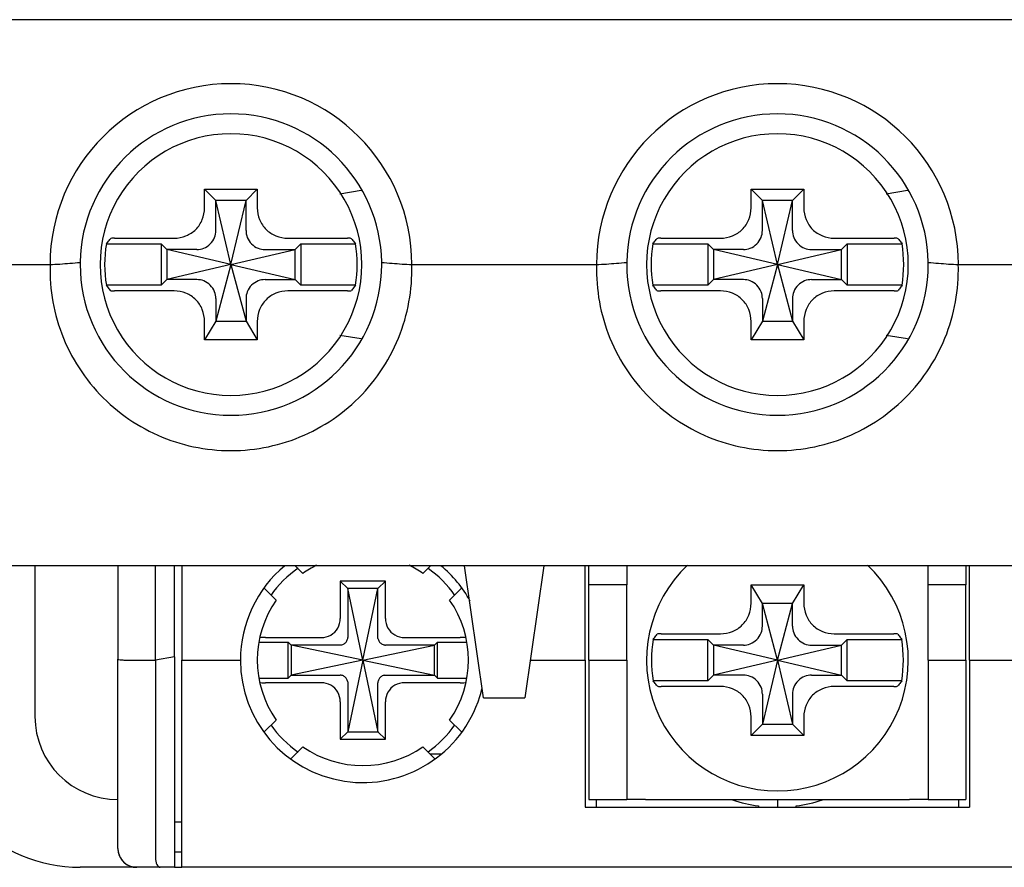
# Model space of a CAD drawing. Header units: millimetres. Extents: x -1854 to -1002, y -1254 to -1006.
# Tile 2 of 21: x -1840 to -1814, y -1179 to -1157. Entities that reach past the tile are written whole.
import ezdxf

# ---------------------------------------------------------------- set-up
doc = ezdxf.new("R2010")
doc.units = ezdxf.units.MM
doc.layers.add('BO', color=3, linetype='Continuous')

msp = doc.modelspace()

# ---------------------------------------------------------------- linework, layer by layer
at = {"layer": 'BO', "color": 7, "linetype": 'Continuous'}
for p, q in [((-1797.66685, -1156.94461), (-1842.06685, -1156.94461)), ((-1835.06685, -1161.44461), (-1833.66685, -1161.44461)), ((-1835.06685, -1161.93625), (-1835.06685, -1161.44461)), ((-1834.76685, -1161.74461), (-1835.06685, -1161.44461)), ((-1833.96685, -1161.74461), (-1833.66685, -1161.44461)), ((-1833.66685, -1161.44461), (-1833.66685, -1161.93625)), ((-1831.4809, -1161.56362), (-1830.914, -1161.46913)), ((-1820.56685, -1161.44461), (-1819.16685, -1161.44461)), ((-1820.56685, -1161.93625), (-1820.56685, -1161.44461)), ((-1820.26685, -1161.74461), (-1820.56685, -1161.44461)), ((-1819.46685, -1161.74461), (-1819.16685, -1161.44461)), ((-1819.16685, -1161.44461), (-1819.16685, -1161.93625)), ((-1816.9809, -1161.56362), (-1816.414, -1161.46913)), ((-1834.76685, -1162.50437), (-1834.76685, -1161.74461)), ((-1834.36685, -1163.44461), (-1834.76685, -1161.74461)), ((-1833.96685, -1161.74461), (-1834.76685, -1161.74461)), ((-1834.36685, -1163.44461), (-1833.96685, -1161.74461)), ((-1833.96685, -1162.50437), (-1833.96685, -1161.74461)), ((-1820.26685, -1162.50437), (-1820.26685, -1161.74461)), ((-1819.86685, -1163.44461), (-1820.26685, -1161.74461)), ((-1819.46685, -1161.74461), (-1820.26685, -1161.74461)), ((-1819.86685, -1163.44461), (-1819.46685, -1161.74461)), ((-1819.46685, -1162.50437), (-1819.46685, -1161.74461)), ((-1837.4608, -1162.74461), (-1835.87521, -1162.74461)), ((-1832.85849, -1162.74461), (-1831.2729, -1162.74461)), ((-1822.9608, -1162.74461), (-1821.37521, -1162.74461)), ((-1818.35849, -1162.74461), (-1816.7729, -1162.74461)), ((-1837.67268, -1162.89461), (-1836.21685, -1162.89461)), ((-1836.06685, -1163.04461), (-1836.21685, -1162.89461)), ((-1836.21685, -1162.89461), (-1836.21685, -1163.99461)), ((-1836.06685, -1163.04461), (-1836.06685, -1163.84461)), ((-1835.30709, -1163.04461), (-1836.06685, -1163.04461)), ((-1834.36685, -1163.44461), (-1836.06685, -1163.04461)), ((-1834.36685, -1163.44461), (-1832.66685, -1163.04461)), ((-1833.42661, -1163.04461), (-1832.66685, -1163.04461)), ((-1832.66685, -1163.04461), (-1832.51685, -1162.89461)), ((-1832.66685, -1163.84461), (-1832.66685, -1163.04461)), ((-1832.51685, -1162.89461), (-1831.06102, -1162.89461)), ((-1832.51685, -1162.89461), (-1832.51685, -1163.99461)), ((-1823.17268, -1162.89461), (-1821.71685, -1162.89461)), ((-1821.56685, -1163.04461), (-1821.71685, -1162.89461)), ((-1821.71685, -1162.89461), (-1821.71685, -1163.99461)), ((-1821.56685, -1163.04461), (-1821.56685, -1163.84461)), ((-1820.80709, -1163.04461), (-1821.56685, -1163.04461)), ((-1819.86685, -1163.44461), (-1821.56685, -1163.04461)), ((-1819.86685, -1163.44461), (-1818.16685, -1163.04461)), ((-1818.92661, -1163.04461), (-1818.16685, -1163.04461)), ((-1818.16685, -1163.04461), (-1818.01685, -1162.89461)), ((-1818.16685, -1163.84461), (-1818.16685, -1163.04461)), ((-1818.01685, -1162.89461), (-1816.56102, -1162.89461)), ((-1818.01685, -1162.89461), (-1818.01685, -1163.99461)), ((-1842.06685, -1163.44461), (-1839.16685, -1163.44461)), ((-1834.36685, -1163.44461), (-1836.06685, -1163.84461)), ((-1834.36685, -1163.44461), (-1834.76685, -1164.94461)), ((-1834.36685, -1163.44461), (-1833.96685, -1164.94461)), ((-1834.36685, -1163.44461), (-1832.66685, -1163.84461)), ((-1829.56685, -1163.44461), (-1824.66685, -1163.44461)), ((-1819.86685, -1163.44461), (-1821.56685, -1163.84461)), ((-1819.86685, -1163.44461), (-1820.26685, -1164.94461)), ((-1819.86685, -1163.44461), (-1819.46685, -1164.94461)), ((-1819.86685, -1163.44461), (-1818.16685, -1163.84461)), ((-1815.06685, -1163.44461), (-1810.16685, -1163.44461)), ((-1836.21685, -1163.99461), (-1837.67268, -1163.99461)), ((-1836.06685, -1163.84461), (-1836.21685, -1163.99461)), ((-1835.30709, -1163.84461), (-1836.06685, -1163.84461)), ((-1833.42661, -1163.84461), (-1832.66685, -1163.84461)), ((-1832.66685, -1163.84461), (-1832.51685, -1163.99461)), ((-1831.06102, -1163.99461), (-1832.51685, -1163.99461)), ((-1821.71685, -1163.99461), (-1823.17268, -1163.99461)), ((-1821.56685, -1163.84461), (-1821.71685, -1163.99461)), ((-1820.80709, -1163.84461), (-1821.56685, -1163.84461)), ((-1818.92661, -1163.84461), (-1818.16685, -1163.84461)), ((-1818.16685, -1163.84461), (-1818.01685, -1163.99461)), ((-1816.56102, -1163.99461), (-1818.01685, -1163.99461)), ((-1835.87521, -1164.14461), (-1837.4608, -1164.14461)), ((-1831.2729, -1164.14461), (-1832.85849, -1164.14461)), ((-1821.37521, -1164.14461), (-1822.9608, -1164.14461)), ((-1816.7729, -1164.14461), (-1818.35849, -1164.14461)), ((-1834.76685, -1164.38485), (-1834.76685, -1164.94461)), ((-1833.96685, -1164.38485), (-1833.96685, -1164.94461)), ((-1820.26685, -1164.38485), (-1820.26685, -1164.94461)), ((-1819.46685, -1164.38485), (-1819.46685, -1164.94461)), ((-1834.76685, -1164.94461), (-1835.06685, -1165.44461)), ((-1835.06685, -1165.44461), (-1835.06685, -1164.95297)), ((-1834.76685, -1164.94461), (-1833.96685, -1164.94461)), ((-1833.96685, -1164.94461), (-1833.66685, -1165.44461)), ((-1833.66685, -1164.95297), (-1833.66685, -1165.44461)), ((-1820.26685, -1164.94461), (-1820.56685, -1165.44461)), ((-1820.56685, -1165.44461), (-1820.56685, -1164.95297)), ((-1820.26685, -1164.94461), (-1819.46685, -1164.94461)), ((-1819.46685, -1164.94461), (-1819.16685, -1165.44461)), ((-1819.16685, -1164.95297), (-1819.16685, -1165.44461)), ((-1830.91475, -1165.41996), (-1831.4809, -1165.3256)), ((-1816.41475, -1165.41996), (-1816.9809, -1165.3256)), ((-1833.66685, -1165.44461), (-1835.06685, -1165.44461)), ((-1819.16685, -1165.44461), (-1820.56685, -1165.44461)), ((-1797.86685, -1171.44461), (-1841.86685, -1171.44461)), ((-1797.86685, -1171.44461), (-1841.86685, -1171.44461)), ((-1839.56685, -1171.44461), (-1839.56685, -1175.44461)), ((-1837.36685, -1171.44461), (-1837.36685, -1173.91836)), ((-1836.36685, -1173.94461), (-1836.36685, -1171.44461)), ((-1835.86685, -1173.85712), (-1835.86685, -1171.44461)), ((-1835.66685, -1171.44461), (-1835.66685, -1173.94461)), ((-1832.65975, -1171.44461), (-1832.46138, -1171.64298)), ((-1829.27233, -1171.64298), (-1829.07396, -1171.44461)), ((-1827.66685, -1174.94461), (-1828.16685, -1171.44461)), ((-1826.06685, -1171.44461), (-1826.56685, -1174.94461)), ((-1824.96685, -1171.94461), (-1824.96685, -1171.44461)), ((-1824.86685, -1171.94461), (-1824.86685, -1171.44461)), ((-1823.86685, -1171.44461), (-1823.86685, -1171.94461)), ((-1815.86685, -1171.94461), (-1815.86685, -1171.44461)), ((-1814.86685, -1171.44461), (-1814.86685, -1171.94461)), ((-1814.76685, -1171.94461), (-1814.76685, -1171.44461)), ((-1830.26685, -1171.84461), (-1831.46685, -1171.84461)), ((-1831.46685, -1171.84461), (-1831.46685, -1172.8397)), ((-1831.26685, -1172.04461), (-1831.46685, -1171.84461)), ((-1830.46685, -1172.04461), (-1830.26685, -1171.84461)), ((-1830.26685, -1172.8397), (-1830.26685, -1171.84461)), ((-1833.16848, -1172.35009), (-1833.48209, -1172.03648)), ((-1830.46685, -1172.04461), (-1831.26685, -1172.04461)), ((-1830.86685, -1173.94461), (-1831.26685, -1172.04461)), ((-1831.26685, -1172.04461), (-1831.26685, -1173.34265)), ((-1830.86685, -1173.94461), (-1830.46685, -1172.04461)), ((-1830.46685, -1173.34265), (-1830.46685, -1172.04461)), ((-1828.25162, -1172.03648), (-1828.56522, -1172.35009)), ((-1824.96685, -1173.94461), (-1824.96685, -1171.94461)), ((-1824.86685, -1173.94461), (-1824.86685, -1171.94461)), ((-1823.86685, -1171.94461), (-1824.86685, -1171.94461)), ((-1823.86685, -1173.94461), (-1823.86685, -1171.94461)), ((-1820.56685, -1171.94461), (-1819.16685, -1171.94461)), ((-1820.56685, -1172.43625), (-1820.56685, -1171.94461)), ((-1820.26685, -1172.44461), (-1820.56685, -1171.94461)), ((-1819.46685, -1172.44461), (-1819.16685, -1171.94461)), ((-1819.16685, -1171.94461), (-1819.16685, -1172.43625)), ((-1815.86685, -1173.94461), (-1815.86685, -1171.94461)), ((-1814.86685, -1171.94461), (-1815.86685, -1171.94461)), ((-1814.86685, -1173.94461), (-1814.86685, -1171.94461)), ((-1814.76685, -1173.94461), (-1814.76685, -1171.94461)), ((-1819.86685, -1173.94461), (-1820.26685, -1172.44461)), ((-1819.46685, -1172.44461), (-1820.26685, -1172.44461)), ((-1820.26685, -1173.00437), (-1820.26685, -1172.44461)), ((-1819.86685, -1173.94461), (-1819.46685, -1172.44461)), ((-1819.46685, -1173.00437), (-1819.46685, -1172.44461)), ((-1822.95183, -1173.24461), (-1821.37521, -1173.24461)), ((-1818.35849, -1173.24461), (-1816.78187, -1173.24461)), ((-1833.61133, -1173.46461), (-1832.84685, -1173.46461)), ((-1833.45094, -1173.34461), (-1831.97176, -1173.34461)), ((-1832.76685, -1173.54461), (-1832.84685, -1173.46461)), ((-1832.84685, -1174.42461), (-1832.84685, -1173.46461)), ((-1829.76195, -1173.34461), (-1828.28277, -1173.34461)), ((-1828.96685, -1173.54461), (-1828.88685, -1173.46461)), ((-1828.88685, -1174.42461), (-1828.88685, -1173.46461)), ((-1828.88685, -1173.46461), (-1828.12237, -1173.46461)), ((-1823.16381, -1173.39461), (-1821.71685, -1173.39461)), ((-1821.71685, -1174.49461), (-1821.71685, -1173.39461)), ((-1821.56685, -1173.54461), (-1821.71685, -1173.39461)), ((-1818.16685, -1173.54461), (-1818.01685, -1173.39461)), ((-1818.01685, -1173.39461), (-1816.56989, -1173.39461)), ((-1818.01685, -1174.49461), (-1818.01685, -1173.39461)), ((-1832.76685, -1173.54461), (-1832.76685, -1174.34461)), ((-1831.46882, -1173.54461), (-1832.76685, -1173.54461)), ((-1830.86685, -1173.94461), (-1832.76685, -1173.54461)), ((-1830.86685, -1173.94461), (-1828.96685, -1173.54461)), ((-1828.96685, -1173.54461), (-1830.26489, -1173.54461)), ((-1828.96685, -1174.34461), (-1828.96685, -1173.54461)), ((-1820.80709, -1173.54461), (-1821.56685, -1173.54461)), ((-1819.86685, -1173.94461), (-1821.56685, -1173.54461)), ((-1821.56685, -1173.54461), (-1821.56685, -1174.34461)), ((-1819.86685, -1173.94461), (-1818.16685, -1173.54461)), ((-1818.92661, -1173.54461), (-1818.16685, -1173.54461)), ((-1818.16685, -1174.34461), (-1818.16685, -1173.54461)), ((-1837.36685, -1178.94461), (-1837.36685, -1173.91836)), ((-1837.06685, -1173.94461), (-1836.36685, -1173.94461)), ((-1835.86685, -1173.85712), (-1836.36685, -1173.94461)), ((-1836.36685, -1173.94461), (-1836.36685, -1179.1967)), ((-1835.86685, -1173.85712), (-1835.86685, -1179.44461)), ((-1835.66685, -1179.1967), (-1835.66685, -1173.94461)), ((-1835.66685, -1173.94461), (-1834.11685, -1173.94461)), ((-1830.86685, -1173.94461), (-1832.76685, -1174.34461)), ((-1830.86685, -1173.94461), (-1831.26685, -1175.84461)), ((-1830.86685, -1173.94461), (-1830.46685, -1175.84461)), ((-1830.86685, -1173.94461), (-1828.96685, -1174.34461)), ((-1826.424, -1173.94461), (-1824.96685, -1173.94461)), ((-1824.96685, -1173.94461), (-1824.96685, -1177.64461)), ((-1824.86685, -1173.94461), (-1824.86685, -1177.64461)), ((-1824.86685, -1173.94461), (-1823.86685, -1173.94461)), ((-1823.86685, -1173.94461), (-1823.86685, -1177.64461)), ((-1819.86685, -1173.94461), (-1821.56685, -1174.34461)), ((-1819.86685, -1173.94461), (-1820.26685, -1175.64461)), ((-1819.86685, -1173.94461), (-1819.46685, -1175.64461)), ((-1819.86685, -1173.94461), (-1818.16685, -1174.34461)), ((-1815.86685, -1173.94461), (-1815.86685, -1177.64461)), ((-1815.86685, -1173.94461), (-1814.86685, -1173.94461)), ((-1814.86685, -1173.94461), (-1814.86685, -1177.64461)), ((-1814.76685, -1173.94461), (-1814.76685, -1177.64461)), ((-1814.76685, -1173.94461), (-1813.30971, -1173.94461)), ((-1833.61133, -1174.42461), (-1832.84685, -1174.42461)), ((-1831.97176, -1174.54461), (-1833.45094, -1174.54461)), ((-1832.76685, -1174.34461), (-1832.84685, -1174.42461)), ((-1832.76685, -1174.34461), (-1831.46882, -1174.34461)), ((-1831.26685, -1174.54657), (-1831.26685, -1175.84461)), ((-1830.46685, -1175.84461), (-1830.46685, -1174.54657)), ((-1830.26489, -1174.34461), (-1828.96685, -1174.34461)), ((-1828.28277, -1174.54461), (-1829.76195, -1174.54461)), ((-1828.96685, -1174.34461), (-1828.88685, -1174.42461)), ((-1828.88685, -1174.42461), (-1828.12237, -1174.42461)), ((-1821.71685, -1174.49461), (-1823.16381, -1174.49461)), ((-1821.56685, -1174.34461), (-1821.71685, -1174.49461)), ((-1820.80709, -1174.34461), (-1821.56685, -1174.34461)), ((-1818.92661, -1174.34461), (-1818.16685, -1174.34461)), ((-1818.16685, -1174.34461), (-1818.01685, -1174.49461)), ((-1816.56989, -1174.49461), (-1818.01685, -1174.49461)), ((-1821.37521, -1174.64461), (-1822.95183, -1174.64461)), ((-1816.78187, -1174.64461), (-1818.35849, -1174.64461)), ((-1831.46685, -1175.04952), (-1831.46685, -1176.04461)), ((-1830.26685, -1176.04461), (-1830.26685, -1175.04952)), ((-1827.66685, -1174.94461), (-1826.56685, -1174.94461)), ((-1820.26685, -1174.88485), (-1820.26685, -1175.64461)), ((-1819.46685, -1174.88485), (-1819.46685, -1175.64461)), ((-1833.48133, -1175.85198), (-1833.16848, -1175.53913)), ((-1828.56522, -1175.53913), (-1828.25238, -1175.85198)), ((-1820.56685, -1175.94461), (-1820.56685, -1175.45297)), ((-1819.16685, -1175.45297), (-1819.16685, -1175.94461)), ((-1831.26685, -1175.84461), (-1831.46685, -1176.04461)), ((-1831.26685, -1175.84461), (-1830.46685, -1175.84461)), ((-1830.46685, -1175.84461), (-1830.26685, -1176.04461)), ((-1820.26685, -1175.64461), (-1820.56685, -1175.94461)), ((-1820.26685, -1175.64461), (-1819.46685, -1175.64461)), ((-1819.46685, -1175.64461), (-1819.16685, -1175.94461)), ((-1831.46685, -1176.04461), (-1830.26685, -1176.04461)), ((-1819.16685, -1175.94461), (-1820.56685, -1175.94461)), ((-1832.46138, -1176.24624), (-1832.77578, -1176.56064)), ((-1828.95793, -1176.56064), (-1829.27233, -1176.24624)), ((-1828.80147, -1176.44461), (-1829.07396, -1176.44461)), ((-1824.96685, -1177.64461), (-1824.96685, -1177.84461)), ((-1824.86685, -1177.64461), (-1823.86685, -1177.64461)), ((-1824.66685, -1177.84461), (-1824.66685, -1177.64461)), ((-1823.36685, -1177.64461), (-1823.86685, -1177.64461)), ((-1823.36685, -1177.64461), (-1816.36685, -1177.64461)), ((-1819.86685, -1177.64461), (-1819.86685, -1177.84461)), ((-1815.86685, -1177.64461), (-1816.36685, -1177.64461)), ((-1815.86685, -1177.64461), (-1814.86685, -1177.64461)), ((-1815.06685, -1177.64461), (-1815.06685, -1177.84461)), ((-1814.76685, -1177.64461), (-1814.76685, -1177.84461)), ((-1824.96685, -1177.84461), (-1814.76685, -1177.84461)), ((-1820.36685, -1177.81243), (-1820.36685, -1177.84461)), ((-1819.36685, -1177.84461), (-1819.36685, -1177.81243)), ((-1835.66685, -1178.24461), (-1835.86685, -1178.24461)), ((-1835.66685, -1179.04461), (-1835.86685, -1179.04461)), ((-1835.66685, -1179.44461), (-1835.66685, -1179.1967)), ((-1836.86685, -1179.44461), (-1838.36685, -1179.44461)), ((-1836.86685, -1179.44461), (-1838.36685, -1179.44461)), ((-1836.2429, -1179.44461), (-1836.86685, -1179.44461)), ((-1835.86685, -1179.44461), (-1836.2429, -1179.44461)), ((-1835.86685, -1179.44461), (-1835.66685, -1179.44461)), ((-1804.06685, -1179.44461), (-1835.66685, -1179.44461))]:
    msp.add_line(p, q, dxfattribs=at)
for centre, radius, start, end in [((-1834.36685, -1163.44461), 4.79986, 0, 180), ((-1819.86685, -1163.44461), 4.79986, 0, 180), ((-1834.36685, -1163.44461), 4, 0.855157, 179.145103), ((-1819.86685, -1163.44461), 4, 0.855157, 179.145103), ((-1834.36685, -1163.44461), 3.47261, 89.999999, 270.000001), ((-1834.36685, -1163.44461), 3.47261, 269.999999, 90.000001), ((-1819.86685, -1163.44461), 3.47261, 89.999999, 270.000001), ((-1819.86685, -1163.44461), 3.47261, 269.999999, 90.000001), ((-1834.36685, -1163.44461), 3.35127, 170.554061, 189.445939), ((-1834.36685, -1163.44461), 3.35127, 350.554061, 9.445939), ((-1819.86685, -1163.44461), 3.35127, 170.554061, 189.445939), ((-1819.86685, -1163.44461), 3.35127, 350.554061, 9.445939), ((-1834.36685, -1163.44461), 4, 179.145103, 180), ((-1834.36685, -1163.44461), 4, 180, 0), ((-1834.36685, -1163.44461), 4, 0, 0.855157), ((-1819.86685, -1163.44461), 4, 179.145103, 180), ((-1819.86685, -1163.44461), 4, 180, 0), ((-1819.86685, -1163.44461), 4, 0, 0.855157), ((-1830.86685, -1173.94461), 3.25, 129.587947, 180), ((-1830.86685, -1173.94461), 2.9859, 125.180532, 144.933204), ((-1830.86685, -1173.94461), 2.8, 115.980717, 124.713439), ((-1830.86685, -1173.94461), 2.8, 55.286561, 64.019283), ((-1830.86685, -1173.94461), 2.9859, 35.067256, 54.820268), ((-1830.86685, -1173.94461), 3.25, 28.817794, 50.412053), ((-1819.86685, -1173.94461), 3.47261, 133.467414, 270.000001), ((-1819.86685, -1173.94461), 3.47261, 269.999999, 46.532586), ((-1830.86685, -1173.94461), 2.8, 145.286561, 214.713439), ((-1830.86685, -1173.94461), 2.8, 325.286561, 34.713439), ((-1819.86685, -1173.94461), 3.34252, 170.52911, 189.47089), ((-1819.86685, -1173.94461), 3.34252, 350.52911, 9.47089), ((-1830.86685, -1173.94461), 3.25, 180, 342.721332), ((-1830.86685, -1173.94461), 3.25, 342.721332, 346.814253), ((-1838.36685, -1175.44461), 4, 180, 270), ((-1837.36685, -1175.44461), 2.2, 180, 270), ((-1830.86685, -1173.94461), 2.9859, 215.067256, 234.820268), ((-1830.86685, -1173.94461), 2.9859, 305.180532, 324.933204), ((-1830.86685, -1173.94461), 2.8, 235.286561, 304.713439), ((-1819.86685, -1173.94461), 3.9, 252.143238, 262.634114), ((-1819.86685, -1173.94461), 3.9, 277.365886, 287.856762), ((-1836.86685, -1178.94461), 0.5, 180, 189.075387), ((-1836.86685, -1178.94461), 0.5, 180, 270), ((-1836.86685, -1178.94461), 0.5, 189.075387, 270)]:
    msp.add_arc(centre, radius, start, end, dxfattribs=at)
for points, knots in [([(-1835.87521, -1162.74461), (-1835.76823, -1162.74461), (-1835.55464, -1162.7052), (-1835.28432, -1162.52746), (-1835.10635, -1162.25713), (-1835.06685, -1162.04336), (-1835.06685, -1161.93625)], [0, 0, 0, 0, 0.32094679, 0.63299894, 0.94518076, 1.26650766, 1.26650766, 1.26650766, 1.26650766]), ([(-1833.66685, -1161.93625), (-1833.66685, -1162.04321), (-1833.62745, -1162.2568), (-1833.44972, -1162.52715), (-1833.17936, -1162.70512), (-1832.96559, -1162.74461), (-1832.85849, -1162.74461)], [0, 0, 0, 0, 0.32089719, 0.63299326, 0.94522322, 1.26650759, 1.26650759, 1.26650759, 1.26650759]), ([(-1821.37521, -1162.74461), (-1821.26823, -1162.74461), (-1821.05464, -1162.7052), (-1820.78432, -1162.52746), (-1820.60635, -1162.25713), (-1820.56685, -1162.04336), (-1820.56685, -1161.93625)], [0, 0, 0, 0, 0.32094679, 0.63299894, 0.94518076, 1.26650766, 1.26650766, 1.26650766, 1.26650766]), ([(-1819.16685, -1161.93625), (-1819.16685, -1162.04321), (-1819.12745, -1162.2568), (-1818.94972, -1162.52715), (-1818.67936, -1162.70512), (-1818.46559, -1162.74461), (-1818.35849, -1162.74461)], [0, 0, 0, 0, 0.32089719, 0.63299326, 0.94522322, 1.26650759, 1.26650759, 1.26650759, 1.26650759]), ([(-1834.76649, -1162.54012), (-1834.76657, -1162.53612), (-1834.7667, -1162.52815), (-1834.76682, -1162.51623), (-1834.76685, -1162.50832), (-1834.76685, -1162.50437)], [0, 0, 0, 0, 0.0119905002, 0.0239129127, 0.0357456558, 0.0357456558, 0.0357456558, 0.0357456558]), ([(-1833.96722, -1162.54012), (-1833.96714, -1162.53612), (-1833.96701, -1162.52815), (-1833.96688, -1162.51623), (-1833.96685, -1162.50832), (-1833.96685, -1162.50437)], [0, 0, 0, 0, 0.0119905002, 0.0239129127, 0.0357456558, 0.0357456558, 0.0357456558, 0.0357456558]), ([(-1820.26649, -1162.54012), (-1820.26657, -1162.53612), (-1820.2667, -1162.52815), (-1820.26682, -1162.51623), (-1820.26685, -1162.50832), (-1820.26685, -1162.50437)], [0, 0, 0, 0, 0.0119905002, 0.0239129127, 0.0357456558, 0.0357456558, 0.0357456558, 0.0357456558]), ([(-1819.46722, -1162.54012), (-1819.46714, -1162.53612), (-1819.46701, -1162.52815), (-1819.46688, -1162.51623), (-1819.46685, -1162.50832), (-1819.46685, -1162.50437)], [0, 0, 0, 0, 0.0119905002, 0.0239129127, 0.0357456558, 0.0357456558, 0.0357456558, 0.0357456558]), ([(-1837.67268, -1162.89461), (-1837.6611, -1162.87932), (-1837.63772, -1162.84881), (-1837.6021, -1162.80337), (-1837.57799, -1162.7733), (-1837.56583, -1162.7583)], [0, 0, 0, 0, 0.057556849, 0.115287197, 0.173204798, 0.173204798, 0.173204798, 0.173204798]), ([(-1837.4608, -1162.74461), (-1837.48415, -1162.74461), (-1837.51647, -1162.74922), (-1837.55818, -1162.74887), (-1837.56583, -1162.7583)], [0, 0, 0, 0, 0.070049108, 0.106471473, 0.106471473, 0.106471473, 0.106471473]), ([(-1835.27135, -1163.04497), (-1835.20918, -1163.04618), (-1835.07635, -1163.02098), (-1834.90691, -1162.90571), (-1834.79083, -1162.73623), (-1834.76527, -1162.60275), (-1834.76649, -1162.54012)], [0, 0, 0, 0, 0.186540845, 0.392824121, 0.59957159, 0.787513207, 0.787513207, 0.787513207, 0.787513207]), ([(-1833.96722, -1162.54012), (-1833.96842, -1162.60228), (-1833.94322, -1162.73511), (-1833.82795, -1162.90455), (-1833.65847, -1163.02063), (-1833.52499, -1163.04619), (-1833.46236, -1163.04497)], [0, 0, 0, 0, 0.186540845, 0.392824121, 0.59957159, 0.787513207, 0.787513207, 0.787513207, 0.787513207]), ([(-1831.16788, -1162.7583), (-1831.17553, -1162.74887), (-1831.21724, -1162.74922), (-1831.24955, -1162.74461), (-1831.2729, -1162.74461)], [0, 0, 0, 0, 0.036422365, 0.106471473, 0.106471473, 0.106471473, 0.106471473]), ([(-1831.16788, -1162.7583), (-1831.15572, -1162.7733), (-1831.1316, -1162.80337), (-1831.09598, -1162.84881), (-1831.07261, -1162.87932), (-1831.06102, -1162.89461)], [0, 0, 0, 0, 0.057916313, 0.115646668, 0.173204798, 0.173204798, 0.173204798, 0.173204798]), ([(-1823.17268, -1162.89461), (-1823.1611, -1162.87932), (-1823.13772, -1162.84881), (-1823.1021, -1162.80337), (-1823.07799, -1162.7733), (-1823.06583, -1162.7583)], [0, 0, 0, 0, 0.057556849, 0.115287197, 0.173204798, 0.173204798, 0.173204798, 0.173204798]), ([(-1822.9608, -1162.74461), (-1822.98415, -1162.74461), (-1823.01647, -1162.74922), (-1823.05818, -1162.74887), (-1823.06583, -1162.7583)], [0, 0, 0, 0, 0.070049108, 0.106471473, 0.106471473, 0.106471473, 0.106471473]), ([(-1820.77135, -1163.04497), (-1820.70918, -1163.04618), (-1820.57635, -1163.02098), (-1820.40691, -1162.90571), (-1820.29083, -1162.73623), (-1820.26527, -1162.60275), (-1820.26649, -1162.54012)], [0, 0, 0, 0, 0.186540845, 0.392824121, 0.59957159, 0.787513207, 0.787513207, 0.787513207, 0.787513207]), ([(-1819.46722, -1162.54012), (-1819.46842, -1162.60228), (-1819.44322, -1162.73511), (-1819.32795, -1162.90455), (-1819.15847, -1163.02063), (-1819.02499, -1163.04619), (-1818.96236, -1163.04497)], [0, 0, 0, 0, 0.186540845, 0.392824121, 0.59957159, 0.787513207, 0.787513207, 0.787513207, 0.787513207]), ([(-1816.66788, -1162.7583), (-1816.67553, -1162.74887), (-1816.71724, -1162.74922), (-1816.74955, -1162.74461), (-1816.7729, -1162.74461)], [0, 0, 0, 0, 0.036422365, 0.106471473, 0.106471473, 0.106471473, 0.106471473]), ([(-1816.66788, -1162.7583), (-1816.65572, -1162.7733), (-1816.6316, -1162.80337), (-1816.59598, -1162.84881), (-1816.57261, -1162.87932), (-1816.56102, -1162.89461)], [0, 0, 0, 0, 0.057916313, 0.115646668, 0.173204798, 0.173204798, 0.173204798, 0.173204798]), ([(-1835.27135, -1163.04497), (-1835.27534, -1163.0449), (-1835.28331, -1163.04476), (-1835.29523, -1163.04464), (-1835.30315, -1163.04461), (-1835.30709, -1163.04461)], [0, 0, 0, 0, 0.0119905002, 0.0239129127, 0.0357456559, 0.0357456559, 0.0357456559, 0.0357456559]), ([(-1833.46236, -1163.04497), (-1833.45836, -1163.0449), (-1833.45039, -1163.04476), (-1833.43848, -1163.04464), (-1833.43056, -1163.04461), (-1833.42661, -1163.04461)], [0, 0, 0, 0, 0.0119905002, 0.0239129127, 0.0357456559, 0.0357456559, 0.0357456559, 0.0357456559]), ([(-1820.77135, -1163.04497), (-1820.77534, -1163.0449), (-1820.78331, -1163.04476), (-1820.79523, -1163.04464), (-1820.80315, -1163.04461), (-1820.80709, -1163.04461)], [0, 0, 0, 0, 0.0119905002, 0.0239129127, 0.0357456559, 0.0357456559, 0.0357456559, 0.0357456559]), ([(-1818.96236, -1163.04497), (-1818.95836, -1163.0449), (-1818.95039, -1163.04476), (-1818.93848, -1163.04464), (-1818.93056, -1163.04461), (-1818.92661, -1163.04461)], [0, 0, 0, 0, 0.0119905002, 0.0239129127, 0.0357456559, 0.0357456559, 0.0357456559, 0.0357456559]), ([(-1839.16484, -1163.44461), (-1839.16551, -1163.46776), (-1839.16762, -1163.51404), (-1839.16688, -1163.56037), (-1839.16685, -1163.58353)], [0, 0, 0, 0, 0.069468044, 0.138949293, 0.138949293, 0.138949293, 0.138949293]), ([(-1839.16678, -1163.44461), (-1839.08018, -1163.43836), (-1838.90409, -1163.43475), (-1838.63786, -1163.40698), (-1838.4575, -1163.39525), (-1838.36637, -1163.38629)], [0, 0, 0, 0, 0.260484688, 0.527910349, 0.802623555, 0.802623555, 0.802623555, 0.802623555]), ([(-1830.36734, -1163.38629), (-1830.27607, -1163.39527), (-1830.09553, -1163.40695), (-1829.82931, -1163.43475), (-1829.65336, -1163.43837), (-1829.56692, -1163.44461)], [0, 0, 0, 0, 0.27512853, 0.542654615, 0.802623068, 0.802623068, 0.802623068, 0.802623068]), ([(-1829.56685, -1163.58353), (-1829.56683, -1163.56037), (-1829.56606, -1163.51404), (-1829.56819, -1163.46776), (-1829.56886, -1163.44461)], [0, 0, 0, 0, 0.069481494, 0.138949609, 0.138949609, 0.138949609, 0.138949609]), ([(-1824.66484, -1163.44461), (-1824.66551, -1163.46776), (-1824.66762, -1163.51404), (-1824.66688, -1163.56037), (-1824.66685, -1163.58353)], [0, 0, 0, 0, 0.069468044, 0.138949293, 0.138949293, 0.138949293, 0.138949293]), ([(-1824.66678, -1163.44461), (-1824.58018, -1163.43836), (-1824.40409, -1163.43475), (-1824.13786, -1163.40698), (-1823.9575, -1163.39525), (-1823.86637, -1163.38629)], [0, 0, 0, 0, 0.260484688, 0.527910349, 0.802623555, 0.802623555, 0.802623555, 0.802623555]), ([(-1815.86734, -1163.38629), (-1815.77607, -1163.39527), (-1815.59553, -1163.40695), (-1815.32931, -1163.43475), (-1815.15336, -1163.43837), (-1815.06692, -1163.44461)], [0, 0, 0, 0, 0.27512853, 0.542654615, 0.802623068, 0.802623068, 0.802623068, 0.802623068]), ([(-1815.06685, -1163.58353), (-1815.06683, -1163.56037), (-1815.06606, -1163.51404), (-1815.06819, -1163.46776), (-1815.06886, -1163.44461)], [0, 0, 0, 0, 0.069481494, 0.138949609, 0.138949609, 0.138949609, 0.138949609]), ([(-1839.16685, -1163.58353), (-1839.16729, -1163.9093), (-1839.09862, -1164.57247), (-1838.79236, -1165.5335), (-1838.283, -1166.42154), (-1837.59766, -1167.18193), (-1836.77453, -1167.77654), (-1835.85299, -1168.18424), (-1834.86925, -1168.39224), (-1833.86361, -1168.39216), (-1832.87991, -1168.18398), (-1831.9584, -1167.7761), (-1831.1353, -1167.18127), (-1830.45009, -1166.42071), (-1829.94099, -1165.53267), (-1829.63502, -1164.57196), (-1829.56636, -1163.90911), (-1829.56685, -1163.58353)], [0, 0, 0, 0, 0.97732943, 1.98377683, 3.0049505, 4.02500235, 5.03173387, 6.02888707, 7.02638895, 8.02649431, 9.02395818, 10.02114044, 11.02801829, 12.04818034, 13.06921779, 14.07526959, 15.05202802, 15.05202802, 15.05202802, 15.05202802]), ([(-1834.76649, -1164.3491), (-1834.76528, -1164.28694), (-1834.79048, -1164.15411), (-1834.90575, -1163.98466), (-1835.07523, -1163.86859), (-1835.20871, -1163.84303), (-1835.27135, -1163.84425)], [0, 0, 0, 0, 0.186540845, 0.392824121, 0.599571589, 0.787513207, 0.787513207, 0.787513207, 0.787513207]), ([(-1833.46236, -1163.84425), (-1833.52453, -1163.84304), (-1833.65735, -1163.86824), (-1833.8268, -1163.98351), (-1833.94288, -1164.15299), (-1833.96843, -1164.28647), (-1833.96722, -1164.3491)], [0, 0, 0, 0, 0.186540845, 0.392824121, 0.59957159, 0.787513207, 0.787513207, 0.787513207, 0.787513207]), ([(-1824.66685, -1163.58353), (-1824.66729, -1163.9093), (-1824.59862, -1164.57247), (-1824.29236, -1165.5335), (-1823.783, -1166.42154), (-1823.09766, -1167.18193), (-1822.27453, -1167.77654), (-1821.35299, -1168.18424), (-1820.36925, -1168.39224), (-1819.36361, -1168.39216), (-1818.37991, -1168.18398), (-1817.4584, -1167.7761), (-1816.6353, -1167.18127), (-1815.95009, -1166.42071), (-1815.44099, -1165.53267), (-1815.13502, -1164.57196), (-1815.06636, -1163.90911), (-1815.06685, -1163.58353)], [0, 0, 0, 0, 0.97732943, 1.98377683, 3.0049505, 4.02500235, 5.03173387, 6.02888707, 7.02638895, 8.02649431, 9.02395818, 10.02114044, 11.02801829, 12.04818034, 13.06921779, 14.07526959, 15.05202802, 15.05202802, 15.05202802, 15.05202802]), ([(-1820.26649, -1164.3491), (-1820.26528, -1164.28694), (-1820.29048, -1164.15411), (-1820.40575, -1163.98466), (-1820.57523, -1163.86859), (-1820.70871, -1163.84303), (-1820.77135, -1163.84425)], [0, 0, 0, 0, 0.186540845, 0.392824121, 0.599571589, 0.787513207, 0.787513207, 0.787513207, 0.787513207]), ([(-1818.96236, -1163.84425), (-1819.02453, -1163.84304), (-1819.15735, -1163.86824), (-1819.3268, -1163.98351), (-1819.44288, -1164.15299), (-1819.46843, -1164.28647), (-1819.46722, -1164.3491)], [0, 0, 0, 0, 0.186540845, 0.392824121, 0.59957159, 0.787513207, 0.787513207, 0.787513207, 0.787513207]), ([(-1837.56583, -1164.13092), (-1837.57799, -1164.11592), (-1837.6021, -1164.08585), (-1837.63772, -1164.04041), (-1837.6611, -1164.0099), (-1837.67268, -1163.99461)], [0, 0, 0, 0, 0.057916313, 0.115646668, 0.173204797, 0.173204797, 0.173204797, 0.173204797]), ([(-1835.27135, -1163.84425), (-1835.27534, -1163.84432), (-1835.28331, -1163.84446), (-1835.29523, -1163.84458), (-1835.30315, -1163.84461), (-1835.30709, -1163.84461)], [0, 0, 0, 0, 0.0119905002, 0.0239129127, 0.0357456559, 0.0357456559, 0.0357456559, 0.0357456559]), ([(-1833.46236, -1163.84425), (-1833.45836, -1163.84432), (-1833.45039, -1163.84446), (-1833.43848, -1163.84458), (-1833.43056, -1163.84461), (-1833.42661, -1163.84461)], [0, 0, 0, 0, 0.0119905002, 0.0239129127, 0.0357456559, 0.0357456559, 0.0357456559, 0.0357456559]), ([(-1831.06102, -1163.99461), (-1831.07261, -1164.0099), (-1831.09598, -1164.04041), (-1831.1316, -1164.08585), (-1831.15572, -1164.11592), (-1831.16788, -1164.13092)], [0, 0, 0, 0, 0.057556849, 0.115287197, 0.173204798, 0.173204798, 0.173204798, 0.173204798]), ([(-1823.06583, -1164.13092), (-1823.07799, -1164.11592), (-1823.1021, -1164.08585), (-1823.13772, -1164.04041), (-1823.1611, -1164.0099), (-1823.17268, -1163.99461)], [0, 0, 0, 0, 0.057916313, 0.115646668, 0.173204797, 0.173204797, 0.173204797, 0.173204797]), ([(-1820.77135, -1163.84425), (-1820.77534, -1163.84432), (-1820.78331, -1163.84446), (-1820.79523, -1163.84458), (-1820.80315, -1163.84461), (-1820.80709, -1163.84461)], [0, 0, 0, 0, 0.0119905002, 0.0239129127, 0.0357456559, 0.0357456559, 0.0357456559, 0.0357456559]), ([(-1818.96236, -1163.84425), (-1818.95836, -1163.84432), (-1818.95039, -1163.84446), (-1818.93848, -1163.84458), (-1818.93056, -1163.84461), (-1818.92661, -1163.84461)], [0, 0, 0, 0, 0.0119905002, 0.0239129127, 0.0357456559, 0.0357456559, 0.0357456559, 0.0357456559]), ([(-1816.56102, -1163.99461), (-1816.57261, -1164.0099), (-1816.59598, -1164.04041), (-1816.6316, -1164.08585), (-1816.65572, -1164.11592), (-1816.66788, -1164.13092)], [0, 0, 0, 0, 0.057556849, 0.115287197, 0.173204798, 0.173204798, 0.173204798, 0.173204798]), ([(-1837.56583, -1164.13092), (-1837.55818, -1164.14035), (-1837.51647, -1164.14), (-1837.48415, -1164.14461), (-1837.4608, -1164.14461)], [0, 0, 0, 0, 0.036422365, 0.106471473, 0.106471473, 0.106471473, 0.106471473]), ([(-1835.06685, -1164.95297), (-1835.06685, -1164.84601), (-1835.10626, -1164.63243), (-1835.28399, -1164.36207), (-1835.55435, -1164.1841), (-1835.76813, -1164.14461), (-1835.87521, -1164.14461)], [0, 0, 0, 0, 0.32087734, 0.63299099, 0.94524025, 1.26650757, 1.26650757, 1.26650757, 1.26650757]), ([(-1834.76649, -1164.3491), (-1834.76657, -1164.3531), (-1834.7667, -1164.36107), (-1834.76682, -1164.37299), (-1834.76685, -1164.3809), (-1834.76685, -1164.38485)], [0, 0, 0, 0, 0.0119905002, 0.0239129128, 0.0357456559, 0.0357456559, 0.0357456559, 0.0357456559]), ([(-1833.96722, -1164.3491), (-1833.96714, -1164.3531), (-1833.96701, -1164.36107), (-1833.96688, -1164.37299), (-1833.96685, -1164.3809), (-1833.96685, -1164.38485)], [0, 0, 0, 0, 0.0119905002, 0.0239129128, 0.0357456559, 0.0357456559, 0.0357456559, 0.0357456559]), ([(-1832.85849, -1164.14461), (-1832.96543, -1164.14461), (-1833.17901, -1164.184), (-1833.44939, -1164.36174), (-1833.62737, -1164.63213), (-1833.66685, -1164.8459), (-1833.66685, -1164.95297)], [0, 0, 0, 0, 0.32082195, 0.63298467, 0.94528784, 1.26650749, 1.26650749, 1.26650749, 1.26650749]), ([(-1831.2729, -1164.14461), (-1831.24955, -1164.14461), (-1831.21724, -1164.14), (-1831.17553, -1164.14035), (-1831.16788, -1164.13092)], [0, 0, 0, 0, 0.070049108, 0.106471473, 0.106471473, 0.106471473, 0.106471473]), ([(-1823.06583, -1164.13092), (-1823.05818, -1164.14035), (-1823.01647, -1164.14), (-1822.98415, -1164.14461), (-1822.9608, -1164.14461)], [0, 0, 0, 0, 0.036422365, 0.106471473, 0.106471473, 0.106471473, 0.106471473]), ([(-1820.56685, -1164.95297), (-1820.56685, -1164.84601), (-1820.60626, -1164.63243), (-1820.78399, -1164.36207), (-1821.05435, -1164.1841), (-1821.26813, -1164.14461), (-1821.37521, -1164.14461)], [0, 0, 0, 0, 0.32087734, 0.63299099, 0.94524025, 1.26650757, 1.26650757, 1.26650757, 1.26650757]), ([(-1820.26649, -1164.3491), (-1820.26657, -1164.3531), (-1820.2667, -1164.36107), (-1820.26682, -1164.37299), (-1820.26685, -1164.3809), (-1820.26685, -1164.38485)], [0, 0, 0, 0, 0.0119905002, 0.0239129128, 0.0357456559, 0.0357456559, 0.0357456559, 0.0357456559]), ([(-1819.46722, -1164.3491), (-1819.46714, -1164.3531), (-1819.46701, -1164.36107), (-1819.46688, -1164.37299), (-1819.46685, -1164.3809), (-1819.46685, -1164.38485)], [0, 0, 0, 0, 0.0119905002, 0.0239129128, 0.0357456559, 0.0357456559, 0.0357456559, 0.0357456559]), ([(-1818.35849, -1164.14461), (-1818.46543, -1164.14461), (-1818.67901, -1164.184), (-1818.94939, -1164.36174), (-1819.12737, -1164.63213), (-1819.16685, -1164.8459), (-1819.16685, -1164.95297)], [0, 0, 0, 0, 0.32082195, 0.63298467, 0.94528784, 1.26650749, 1.26650749, 1.26650749, 1.26650749]), ([(-1816.7729, -1164.14461), (-1816.74955, -1164.14461), (-1816.71724, -1164.14), (-1816.67553, -1164.14035), (-1816.66788, -1164.13092)], [0, 0, 0, 0, 0.070049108, 0.106471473, 0.106471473, 0.106471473, 0.106471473]), ([(-1821.37521, -1173.24461), (-1821.26819, -1173.24461), (-1821.0546, -1173.20518), (-1820.78432, -1173.02745), (-1820.60636, -1172.75716), (-1820.56685, -1172.54339), (-1820.56685, -1172.43625)], [0, 0, 0, 0, 0.32106507, 0.63301254, 0.9450799, 1.26650781, 1.26650781, 1.26650781, 1.26650781]), ([(-1819.16685, -1172.43625), (-1819.16685, -1172.54328), (-1819.12742, -1172.75688), (-1818.94968, -1173.02714), (-1818.67941, -1173.2051), (-1818.46564, -1173.24461), (-1818.35849, -1173.24461)], [0, 0, 0, 0, 0.32110329, 0.63301696, 0.94504744, 1.26650786, 1.26650786, 1.26650786, 1.26650786]), ([(-1831.97176, -1173.34461), (-1831.88406, -1173.34461), (-1831.70599, -1173.29972), (-1831.51189, -1173.10583), (-1831.46685, -1172.92757), (-1831.46685, -1172.8397)], [0, 0, 0, 0, 0.263104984, 0.522606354, 0.786219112, 0.786219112, 0.786219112, 0.786219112]), ([(-1830.26685, -1172.8397), (-1830.26685, -1172.92742), (-1830.22195, -1173.10548), (-1830.02807, -1173.29957), (-1829.84983, -1173.34461), (-1829.76195, -1173.34461)], [0, 0, 0, 0, 0.263161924, 0.522561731, 0.786219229, 0.786219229, 0.786219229, 0.786219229]), ([(-1822.95183, -1173.24461), (-1822.97518, -1173.24461), (-1823.00751, -1173.24922), (-1823.04923, -1173.24887), (-1823.05688, -1173.2583)], [0, 0, 0, 0, 0.07006103, 0.10649321, 0.10649321, 0.10649321, 0.10649321]), ([(-1820.77135, -1173.54497), (-1820.70925, -1173.54618), (-1820.57642, -1173.52101), (-1820.40688, -1173.40572), (-1820.29079, -1173.23614), (-1820.26528, -1173.10267), (-1820.26649, -1173.04012)], [0, 0, 0, 0, 0.186317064, 0.392837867, 0.599815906, 0.78751299, 0.78751299, 0.78751299, 0.78751299]), ([(-1820.26649, -1173.04012), (-1820.26657, -1173.03612), (-1820.2667, -1173.02815), (-1820.26682, -1173.01623), (-1820.26685, -1173.00832), (-1820.26685, -1173.00437)], [0, 0, 0, 0, 0.0119934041, 0.0239158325, 0.0357456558, 0.0357456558, 0.0357456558, 0.0357456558]), ([(-1819.46722, -1173.04012), (-1819.46842, -1173.10221), (-1819.44326, -1173.23504), (-1819.32797, -1173.40459), (-1819.15838, -1173.52068), (-1819.02491, -1173.54619), (-1818.96236, -1173.54497)], [0, 0, 0, 0, 0.186317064, 0.392837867, 0.599815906, 0.78751299, 0.78751299, 0.78751299, 0.78751299]), ([(-1819.46722, -1173.04012), (-1819.46714, -1173.03612), (-1819.46701, -1173.02815), (-1819.46688, -1173.01623), (-1819.46685, -1173.00832), (-1819.46685, -1173.00437)], [0, 0, 0, 0, 0.0119934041, 0.0239158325, 0.0357456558, 0.0357456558, 0.0357456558, 0.0357456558]), ([(-1816.67683, -1173.2583), (-1816.68448, -1173.24887), (-1816.7262, -1173.24922), (-1816.75852, -1173.24461), (-1816.78187, -1173.24461)], [0, 0, 0, 0, 0.03643218, 0.10649321, 0.10649321, 0.10649321, 0.10649321]), ([(-1831.44461, -1173.54297), (-1831.41574, -1173.53894), (-1831.35865, -1173.51675), (-1831.29472, -1173.45281), (-1831.27252, -1173.39572), (-1831.26849, -1173.36685)], [0, 0, 0, 0, 0.087441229, 0.177062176, 0.264503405, 0.264503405, 0.264503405, 0.264503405]), ([(-1831.26849, -1173.36685), (-1831.26813, -1173.36423), (-1831.26752, -1173.35891), (-1831.26697, -1173.35083), (-1831.26685, -1173.34539), (-1831.26685, -1173.34265)], [0, 0, 0, 0, 0.0079558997, 0.0160568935, 0.0242772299, 0.0242772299, 0.0242772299, 0.0242772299]), ([(-1830.46521, -1173.36685), (-1830.46558, -1173.36423), (-1830.46619, -1173.35891), (-1830.46673, -1173.35083), (-1830.46685, -1173.34539), (-1830.46685, -1173.34265)], [0, 0, 0, 0, 0.0079558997, 0.0160568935, 0.0242772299, 0.0242772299, 0.0242772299, 0.0242772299]), ([(-1830.46521, -1173.36685), (-1830.46119, -1173.39572), (-1830.43899, -1173.45281), (-1830.37506, -1173.51675), (-1830.31796, -1173.53894), (-1830.28909, -1173.54297)], [0, 0, 0, 0, 0.087441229, 0.177062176, 0.264503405, 0.264503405, 0.264503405, 0.264503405]), ([(-1823.16381, -1173.39461), (-1823.15222, -1173.37932), (-1823.12883, -1173.34881), (-1823.09319, -1173.30337), (-1823.06905, -1173.2733), (-1823.05688, -1173.2583)], [0, 0, 0, 0, 0.05757188, 0.115318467, 0.173253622, 0.173253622, 0.173253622, 0.173253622]), ([(-1816.67683, -1173.2583), (-1816.66466, -1173.2733), (-1816.64052, -1173.30337), (-1816.60488, -1173.34881), (-1816.58149, -1173.37932), (-1816.56989, -1173.39461)], [0, 0, 0, 0, 0.057933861, 0.115680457, 0.173253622, 0.173253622, 0.173253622, 0.173253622]), ([(-1831.44461, -1173.54297), (-1831.44724, -1173.54333), (-1831.45256, -1173.54395), (-1831.46063, -1173.54449), (-1831.46608, -1173.54461), (-1831.46882, -1173.54461)], [0, 0, 0, 0, 0.0079558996, 0.0160568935, 0.0242772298, 0.0242772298, 0.0242772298, 0.0242772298]), ([(-1830.28909, -1173.54297), (-1830.28647, -1173.54333), (-1830.28115, -1173.54395), (-1830.27307, -1173.54449), (-1830.26763, -1173.54461), (-1830.26489, -1173.54461)], [0, 0, 0, 0, 0.0079558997, 0.0160568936, 0.0242772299, 0.0242772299, 0.0242772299, 0.0242772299]), ([(-1820.77135, -1173.54497), (-1820.77534, -1173.5449), (-1820.78332, -1173.54476), (-1820.79523, -1173.54464), (-1820.80315, -1173.54461), (-1820.80709, -1173.54461)], [0, 0, 0, 0, 0.0119934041, 0.0239158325, 0.0357456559, 0.0357456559, 0.0357456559, 0.0357456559]), ([(-1818.96236, -1173.54497), (-1818.95836, -1173.5449), (-1818.95039, -1173.54476), (-1818.93848, -1173.54464), (-1818.93056, -1173.54461), (-1818.92661, -1173.54461)], [0, 0, 0, 0, 0.0119934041, 0.0239158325, 0.0357456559, 0.0357456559, 0.0357456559, 0.0357456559]), ([(-1837.36685, -1173.91836), (-1837.36685, -1173.92665), (-1837.32274, -1173.92953), (-1837.27316, -1173.93979), (-1837.17425, -1173.94297), (-1837.1052, -1173.94461), (-1837.06685, -1173.94461)], [0, 0, 0, 0, 0.024857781, 0.090312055, 0.187813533, 0.30285171, 0.30285171, 0.30285171, 0.30285171]), ([(-1831.46685, -1175.04952), (-1831.46685, -1174.9618), (-1831.51175, -1174.78374), (-1831.70563, -1174.58965), (-1831.88387, -1174.54461), (-1831.97176, -1174.54461)], [0, 0, 0, 0, 0.263161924, 0.522561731, 0.786219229, 0.786219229, 0.786219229, 0.786219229]), ([(-1831.44461, -1174.34625), (-1831.44724, -1174.34589), (-1831.45256, -1174.34527), (-1831.46063, -1174.34473), (-1831.46608, -1174.34461), (-1831.46882, -1174.34461)], [0, 0, 0, 0, 0.0079558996, 0.0160568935, 0.0242772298, 0.0242772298, 0.0242772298, 0.0242772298]), ([(-1831.26849, -1174.52237), (-1831.27252, -1174.4935), (-1831.29472, -1174.43641), (-1831.35865, -1174.37247), (-1831.41574, -1174.35028), (-1831.44461, -1174.34625)], [0, 0, 0, 0, 0.087441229, 0.177062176, 0.264503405, 0.264503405, 0.264503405, 0.264503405]), ([(-1831.26849, -1174.52237), (-1831.26813, -1174.52499), (-1831.26752, -1174.53031), (-1831.26697, -1174.53839), (-1831.26685, -1174.54383), (-1831.26685, -1174.54657)], [0, 0, 0, 0, 0.0079558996, 0.0160568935, 0.0242772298, 0.0242772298, 0.0242772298, 0.0242772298]), ([(-1830.46521, -1174.52237), (-1830.46558, -1174.52499), (-1830.46619, -1174.53031), (-1830.46673, -1174.53839), (-1830.46685, -1174.54383), (-1830.46685, -1174.54657)], [0, 0, 0, 0, 0.0079558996, 0.0160568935, 0.0242772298, 0.0242772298, 0.0242772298, 0.0242772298]), ([(-1830.28909, -1174.34625), (-1830.31796, -1174.35028), (-1830.37506, -1174.37247), (-1830.43899, -1174.43641), (-1830.46119, -1174.4935), (-1830.46521, -1174.52237)], [0, 0, 0, 0, 0.087441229, 0.177062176, 0.264503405, 0.264503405, 0.264503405, 0.264503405]), ([(-1830.28909, -1174.34625), (-1830.28647, -1174.34589), (-1830.28115, -1174.34527), (-1830.27307, -1174.34473), (-1830.26763, -1174.34461), (-1830.26489, -1174.34461)], [0, 0, 0, 0, 0.0079558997, 0.0160568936, 0.0242772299, 0.0242772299, 0.0242772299, 0.0242772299]), ([(-1829.76195, -1174.54461), (-1829.84968, -1174.54461), (-1830.02773, -1174.58952), (-1830.22181, -1174.78339), (-1830.26685, -1174.96162), (-1830.26685, -1175.04952)], [0, 0, 0, 0, 0.263213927, 0.52252111, 0.786219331, 0.786219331, 0.786219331, 0.786219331]), ([(-1823.05688, -1174.63092), (-1823.06905, -1174.61592), (-1823.09318, -1174.58585), (-1823.12883, -1174.54041), (-1823.15222, -1174.5099), (-1823.16381, -1174.49461)], [0, 0, 0, 0, 0.057933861, 0.115680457, 0.173253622, 0.173253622, 0.173253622, 0.173253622]), ([(-1820.77135, -1174.34425), (-1820.77534, -1174.34432), (-1820.78332, -1174.34446), (-1820.79523, -1174.34458), (-1820.80315, -1174.34461), (-1820.80709, -1174.34461)], [0, 0, 0, 0, 0.0119934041, 0.0239158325, 0.0357456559, 0.0357456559, 0.0357456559, 0.0357456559]), ([(-1820.26649, -1174.8491), (-1820.26528, -1174.78701), (-1820.29045, -1174.65418), (-1820.40574, -1174.48463), (-1820.57532, -1174.36854), (-1820.70879, -1174.34303), (-1820.77135, -1174.34425)], [0, 0, 0, 0, 0.186317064, 0.392837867, 0.599815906, 0.78751299, 0.78751299, 0.78751299, 0.78751299]), ([(-1818.96236, -1174.34425), (-1819.02445, -1174.34304), (-1819.15728, -1174.36821), (-1819.32683, -1174.4835), (-1819.44292, -1174.65308), (-1819.46843, -1174.78655), (-1819.46722, -1174.8491)], [0, 0, 0, 0, 0.186317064, 0.392837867, 0.599815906, 0.78751299, 0.78751299, 0.78751299, 0.78751299]), ([(-1818.96236, -1174.34425), (-1818.95836, -1174.34432), (-1818.95039, -1174.34446), (-1818.93848, -1174.34458), (-1818.93056, -1174.34461), (-1818.92661, -1174.34461)], [0, 0, 0, 0, 0.0119934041, 0.0239158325, 0.0357456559, 0.0357456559, 0.0357456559, 0.0357456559]), ([(-1816.56989, -1174.49461), (-1816.58149, -1174.5099), (-1816.60488, -1174.54041), (-1816.64052, -1174.58585), (-1816.66466, -1174.61592), (-1816.67683, -1174.63092)], [0, 0, 0, 0, 0.05757188, 0.115318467, 0.173253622, 0.173253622, 0.173253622, 0.173253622]), ([(-1823.05688, -1174.63092), (-1823.04923, -1174.64035), (-1823.00751, -1174.64), (-1822.97518, -1174.64461), (-1822.95183, -1174.64461)], [0, 0, 0, 0, 0.03643218, 0.10649321, 0.10649321, 0.10649321, 0.10649321]), ([(-1820.56685, -1175.45297), (-1820.56685, -1175.34593), (-1820.60629, -1175.13233), (-1820.78403, -1174.86208), (-1821.05429, -1174.68412), (-1821.26806, -1174.64461), (-1821.37521, -1174.64461)], [0, 0, 0, 0, 0.32111717, 0.63301856, 0.94503567, 1.26650788, 1.26650788, 1.26650788, 1.26650788]), ([(-1818.35849, -1174.64461), (-1818.46554, -1174.64461), (-1818.67914, -1174.68405), (-1818.94938, -1174.86179), (-1819.12734, -1175.13204), (-1819.16685, -1175.3458), (-1819.16685, -1175.45297)], [0, 0, 0, 0, 0.32115226, 0.63302263, 0.94500593, 1.26650792, 1.26650792, 1.26650792, 1.26650792]), ([(-1816.78187, -1174.64461), (-1816.75852, -1174.64461), (-1816.7262, -1174.64), (-1816.68448, -1174.64035), (-1816.67683, -1174.63092)], [0, 0, 0, 0, 0.07006103, 0.10649321, 0.10649321, 0.10649321, 0.10649321]), ([(-1820.26649, -1174.8491), (-1820.26657, -1174.8531), (-1820.2667, -1174.86107), (-1820.26682, -1174.87299), (-1820.26685, -1174.8809), (-1820.26685, -1174.88485)], [0, 0, 0, 0, 0.0119934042, 0.0239158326, 0.0357456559, 0.0357456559, 0.0357456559, 0.0357456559]), ([(-1819.46722, -1174.8491), (-1819.46714, -1174.8531), (-1819.46701, -1174.86107), (-1819.46688, -1174.87299), (-1819.46685, -1174.8809), (-1819.46685, -1174.88485)], [0, 0, 0, 0, 0.0119934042, 0.0239158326, 0.0357456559, 0.0357456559, 0.0357456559, 0.0357456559]), ([(-1836.36685, -1179.1967), (-1836.36685, -1179.22824), (-1836.36216, -1179.28809), (-1836.33911, -1179.36733), (-1836.30136, -1179.42682), (-1836.2609, -1179.44461), (-1836.2429, -1179.44461)], [0, 0, 0, 0, 0.094615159, 0.178798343, 0.246021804, 0.300020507, 0.300020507, 0.300020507, 0.300020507])]:
    msp.add_open_spline(points, degree=3, knots=knots, dxfattribs=at)
for points in [[(-1833.45094, -1173.34461), (-1833.49482, -1173.34461), (-1833.53878, -1173.34404), (-1833.58258, -1173.34685)], [(-1828.15113, -1173.34685), (-1828.19493, -1173.34404), (-1828.23888, -1173.34461), (-1828.28277, -1173.34461)], [(-1833.58258, -1174.54237), (-1833.53878, -1174.54518), (-1833.49482, -1174.54461), (-1833.45094, -1174.54461)], [(-1828.28277, -1174.54461), (-1828.23888, -1174.54461), (-1828.19493, -1174.54518), (-1828.15113, -1174.54237)]]:
    msp.add_open_spline(points, degree=3, dxfattribs=at)

doc.saveas('drawing.dxf')
